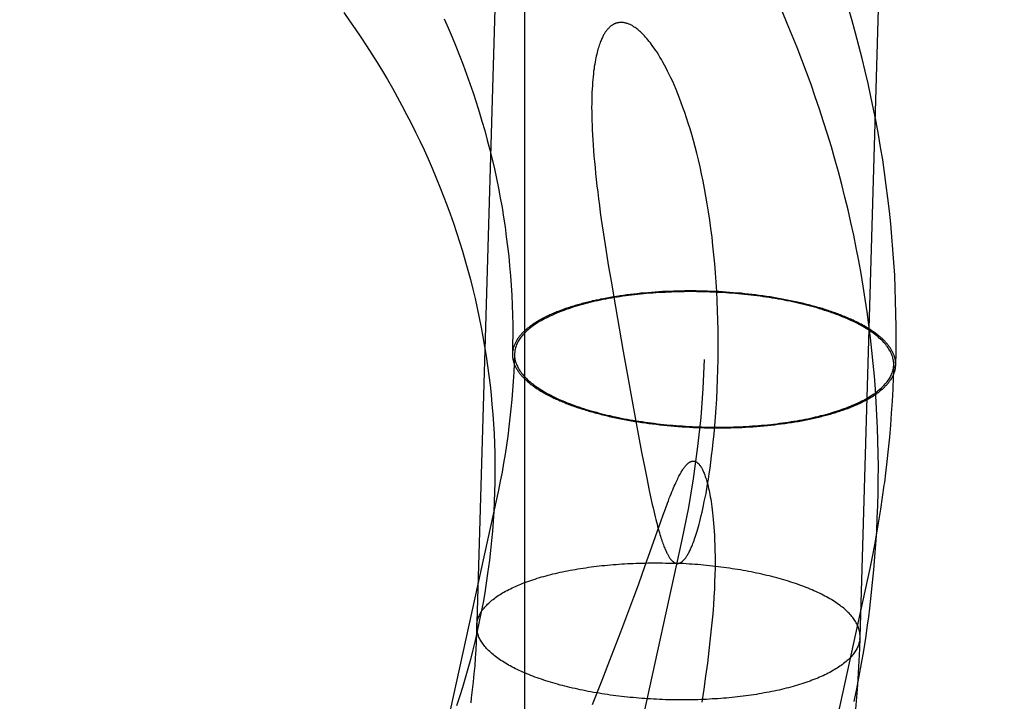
# Model space of a CAD drawing. Header units: inches. Extents: x 0 to 283, y 0 to 183.
# Tile 32 of 114: x 93.1432 to 93.2433, y 92.7479 to 92.8172. Entities that reach past the tile are written whole.
import ezdxf

# ---------------------------------------------------------------- set-up
doc = ezdxf.new("R2010")
doc.units = ezdxf.units.IN
doc.header["$LTSCALE"] = 15.583333
doc.header["$MEASUREMENT"] = 0
doc.linetypes.add('HIDDEN', pattern=[0.2, 0.1, -0.1])
doc.layers.add('DEFAULT_2', color=8, linetype='HIDDEN')

msp = doc.modelspace()

# ---------------------------------------------------------------- linework, layer by layer
at = {"layer": 'DEFAULT_2', "color": 8, "linetype": 'HIDDEN'}
for p, q in [((93.19452, 93.52355), (93.19452, 92.58386)), ((93.20254, 92.79539), (93.20277, 92.79385)), ((93.20277, 92.79385), (93.20303, 92.79224)), ((93.20303, 92.79224), (93.20331, 92.79058)), ((93.20331, 92.79058), (93.20375, 92.78799)), ((93.20388, 92.78905), (93.20354, 92.78899)), ((93.20423, 92.7891), (93.20388, 92.78905)), ((93.20457, 92.78915), (93.20423, 92.7891)), ((93.20492, 92.78919), (93.20457, 92.78915)), ((93.20527, 92.78924), (93.20492, 92.78919)), ((93.20563, 92.78928), (93.20527, 92.78924)), ((93.20598, 92.78932), (93.20563, 92.78928)), ((93.20634, 92.78936), (93.20598, 92.78932)), ((93.20671, 92.78939), (93.20634, 92.78936)), ((93.20707, 92.78942), (93.20671, 92.78939)), ((93.20744, 92.78945), (93.20707, 92.78942)), ((93.20781, 92.78948), (93.20744, 92.78945)), ((93.20818, 92.7895), (93.20781, 92.78948)), ((93.20855, 92.78953), (93.20818, 92.7895)), ((93.20893, 92.78954), (93.20855, 92.78953)), ((93.2093, 92.78956), (93.20893, 92.78954)), ((93.20968, 92.78957), (93.2093, 92.78956)), ((93.21006, 92.78958), (93.20968, 92.78957)), ((93.21044, 92.78959), (93.21006, 92.78958)), ((93.21082, 92.7896), (93.21044, 92.78959)), ((93.2112, 92.7896), (93.21082, 92.7896)), ((93.21158, 92.7896), (93.2112, 92.7896)), ((93.21196, 92.7896), (93.21158, 92.7896)), ((93.21234, 92.78959), (93.21196, 92.7896)), ((93.21273, 92.78958), (93.21234, 92.78959)), ((93.21311, 92.78957), (93.21273, 92.78958)), ((93.21349, 92.78956), (93.21311, 92.78957)), ((93.21387, 92.78954), (93.21349, 92.78956)), ((93.21426, 92.78953), (93.21387, 92.78954)), ((93.21464, 92.7895), (93.21426, 92.78953)), ((93.21502, 92.78948), (93.21464, 92.7895)), ((93.2154, 92.78945), (93.21502, 92.78948)), ((93.21578, 92.78942), (93.2154, 92.78945)), ((93.21615, 92.78939), (93.21578, 92.78942)), ((93.21653, 92.78936), (93.21615, 92.78939)), ((93.21691, 92.78932), (93.21653, 92.78936)), ((93.21728, 92.78928), (93.21691, 92.78932)), ((93.21765, 92.78924), (93.21728, 92.78928)), ((93.21802, 92.78919), (93.21765, 92.78924)), ((93.21839, 92.78915), (93.21802, 92.78919)), ((93.21875, 92.7891), (93.21839, 92.78915)), ((93.21912, 92.78904), (93.21875, 92.7891)), ((93.21948, 92.78899), (93.21912, 92.78904)), ((93.21984, 92.78893), (93.21948, 92.78899)), ((93.22019, 92.78887), (93.21984, 92.78893)), ((93.22054, 92.78881), (93.22019, 92.78887)), ((93.22089, 92.78874), (93.22054, 92.78881)), ((93.20375, 92.78799), (93.20455, 92.78343)), ((93.22124, 92.78868), (93.22089, 92.78874)), ((93.22158, 92.78861), (93.22124, 92.78868)), ((93.22192, 92.78854), (93.22158, 92.78861)), ((93.1933, 92.78346), (93.19328, 92.7832)), ((93.19351, 92.78345), (93.19349, 92.7832)), ((93.20455, 92.78343), (93.20587, 92.77615)), ((93.23204, 92.78183), (93.23206, 92.78207)), ((93.23225, 92.78182), (93.23227, 92.78207)), ((93.20363, 92.77674), (93.20397, 92.77667)), ((93.20397, 92.77667), (93.20431, 92.7766)), ((93.20431, 92.7766), (93.20466, 92.77653)), ((93.20466, 92.77653), (93.20501, 92.77647)), ((93.20501, 92.77647), (93.20536, 92.7764)), ((93.20536, 92.7764), (93.20572, 92.77634)), ((93.20572, 92.77634), (93.20608, 92.77629)), ((93.20587, 92.77615), (93.20642, 92.77321)), ((93.20608, 92.77629), (93.20644, 92.77623)), ((93.20644, 92.77623), (93.2068, 92.77618)), ((93.2068, 92.77618), (93.20716, 92.77613)), ((93.20716, 92.77613), (93.20753, 92.77608)), ((93.20753, 92.77608), (93.2079, 92.77604)), ((93.2079, 92.77604), (93.20827, 92.776)), ((93.20827, 92.776), (93.20865, 92.77596)), ((93.20865, 92.77596), (93.20902, 92.77592)), ((93.20902, 92.77592), (93.2094, 92.77588)), ((93.2094, 92.77588), (93.20978, 92.77585)), ((93.20978, 92.77585), (93.21015, 92.77582)), ((93.21015, 92.77582), (93.21053, 92.7758)), ((93.21053, 92.7758), (93.21091, 92.77577)), ((93.21091, 92.77577), (93.2113, 92.77575)), ((93.2113, 92.77575), (93.21168, 92.77573)), ((93.21663, 92.77573), (93.217, 92.77575)), ((93.217, 92.77575), (93.21737, 92.77577)), ((93.21737, 92.77577), (93.21775, 92.7758)), ((93.21775, 92.7758), (93.21811, 92.77582)), ((93.21811, 92.77582), (93.21848, 92.77585)), ((93.21848, 92.77585), (93.21885, 92.77588)), ((93.21885, 92.77588), (93.21921, 92.77592)), ((93.21921, 92.77592), (93.21957, 92.77595)), ((93.21957, 92.77595), (93.21993, 92.77599)), ((93.21993, 92.77599), (93.22028, 92.77604)), ((93.22028, 92.77604), (93.22063, 92.77608)), ((93.22063, 92.77608), (93.22098, 92.77613)), ((93.22098, 92.77613), (93.22133, 92.77618)), ((93.22133, 92.77618), (93.22167, 92.77623)), ((93.22167, 92.77623), (93.22201, 92.77629)), ((93.21168, 92.77573), (93.21206, 92.77572)), ((93.21206, 92.77572), (93.21244, 92.7757)), ((93.21244, 92.7757), (93.21283, 92.77569)), ((93.21283, 92.77569), (93.21321, 92.77568)), ((93.21321, 92.77568), (93.21359, 92.77568)), ((93.21359, 92.77568), (93.21397, 92.77568)), ((93.21397, 92.77568), (93.21435, 92.77568)), ((93.21435, 92.77568), (93.21474, 92.77568)), ((93.21474, 92.77568), (93.21512, 92.77568)), ((93.21512, 92.77568), (93.2155, 92.77569)), ((93.2155, 92.77569), (93.21587, 92.7757)), ((93.21587, 92.7757), (93.21625, 92.77572)), ((93.21625, 92.77572), (93.21663, 92.77573)), ((93.20642, 92.77321), (93.20677, 92.77142)), ((93.20677, 92.77142), (93.20697, 92.7704)), ((93.20697, 92.7704), (93.20716, 92.76948)), ((93.20716, 92.76948), (93.20734, 92.76865)), ((93.19167, 92.76844), (93.08432, 92.27936)), ((93.20734, 92.76865), (93.2075, 92.7679)), ((93.20837, 92.76616), (93.20861, 92.76684)), ((93.20861, 92.76684), (93.20884, 92.76745)), ((93.20693, 92.76204), (93.20837, 92.76616)), ((93.21052, 92.7643), (93.10317, 92.27522)), ((93.20652, 92.76091), (93.20693, 92.76204)), ((93.20609, 92.75971), (93.20652, 92.76091)), ((93.22936, 92.76016), (93.12202, 92.27108)), ((93.20562, 92.75845), (93.20609, 92.75971)), ((93.2043, 92.75493), (93.20562, 92.75845)), ((93.18965, 92.75555), (93.18967, 92.7558)), ((93.20337, 92.7525), (93.2043, 92.75493)), ((93.22862, 92.75416), (93.22864, 92.75441)), ((93.20241, 92.75003), (93.20337, 92.7525)), ((93.20142, 92.74755), (93.20241, 92.75003))]:
    msp.add_line(p, q, dxfattribs=at)
for points in [[(93.20432, 93.25699), (93.18963, 92.75475)], [(93.22771, 92.74266), (93.2278, 92.74342), (93.22795, 92.74464), (93.22808, 92.74586), (93.2282, 92.74708), (93.22831, 92.74831), (93.2284, 92.74953), (93.22848, 92.75076), (93.22855, 92.75199), (93.2286, 92.75321), (93.24331, 93.25615)], [(93.17613, 92.8179), (93.17672, 92.81707), (93.1773, 92.81624), (93.17787, 92.81539), (93.17843, 92.81454), (93.17898, 92.81369), (93.17952, 92.81283), (93.18005, 92.81196), (93.18056, 92.81109), (93.18107, 92.81022), (93.18156, 92.80933), (93.18204, 92.80845), (93.18251, 92.80755), (93.18298, 92.80666), (93.18342, 92.80575), (93.18386, 92.80485), (93.18429, 92.80394), (93.1847, 92.80302), (93.1851, 92.8021), (93.18549, 92.80117), (93.18587, 92.80024), (93.18624, 92.79931), (93.1866, 92.79837), (93.18694, 92.79743), (93.18727, 92.79649), (93.18759, 92.79554), (93.18789, 92.79459), (93.18819, 92.79364), (93.18847, 92.79268), (93.18874, 92.79172), (93.189, 92.79076), (93.18924, 92.78979), (93.18948, 92.78882), (93.1897, 92.78785), (93.1899, 92.78688), (93.1901, 92.7859), (93.19028, 92.78493), (93.19045, 92.78395), (93.19061, 92.78297), (93.19075, 92.78198), (93.19089, 92.781), (93.191, 92.78002), (93.19111, 92.77903), (93.1912, 92.77804), (93.19128, 92.77706), (93.19135, 92.77607), (93.19141, 92.77508), (93.19145, 92.77409), (93.19148, 92.7731), (93.19149, 92.77211), (93.1915, 92.77112), (93.19149, 92.77013), (93.19146, 92.76914), (93.19143, 92.76815), (93.19138, 92.76716), (93.19132, 92.76618), (93.19124, 92.76519), (93.19115, 92.76421), (93.19105, 92.76322), (93.19094, 92.76224), (93.19085, 92.76156)], [(93.22952, 92.75648), (93.22963, 92.75733), (93.22978, 92.75863), (93.22992, 92.75994), (93.23005, 92.76124), (93.23015, 92.76255), (93.23025, 92.76386), (93.23033, 92.76517), (93.23039, 92.76648), (93.23044, 92.76779), (93.23047, 92.7691), (93.23049, 92.77042), (93.2305, 92.77173), (93.23048, 92.77304), (93.23046, 92.77436), (93.23042, 92.77567), (93.23036, 92.77698), (93.23029, 92.7783), (93.2302, 92.77961), (93.2301, 92.78092), (93.22998, 92.78223), (93.22985, 92.78354), (93.2297, 92.78485), (93.22954, 92.78616), (93.22937, 92.78747), (93.22917, 92.78877), (93.22897, 92.79008), (93.22875, 92.79138), (93.22851, 92.79268), (93.22826, 92.79398), (93.22799, 92.79527), (93.22771, 92.79657), (93.22742, 92.79786), (93.2271, 92.79915), (93.22678, 92.80043), (93.22644, 92.80171), (93.22608, 92.80299), (93.22572, 92.80427), (93.22533, 92.80554), (93.22493, 92.80681), (93.22452, 92.80807), (93.22409, 92.80934), (93.22365, 92.81059), (93.22319, 92.81185), (93.22272, 92.8131), (93.22224, 92.81434), (93.22174, 92.81558), (93.22122, 92.81681), (93.2207, 92.81804)], [(93.23227, 92.78207), (93.2323, 92.78335), (93.23231, 92.78466), (93.23231, 92.78596), (93.23229, 92.78727), (93.23226, 92.78858), (93.23222, 92.78989), (93.23216, 92.79119), (93.23208, 92.7925), (93.23199, 92.79381), (93.23188, 92.79511), (93.23176, 92.79642), (93.23163, 92.79772), (93.23148, 92.79903), (93.23131, 92.80033), (93.23113, 92.80163), (93.23094, 92.80293), (93.23073, 92.80422), (93.23051, 92.80552), (93.23027, 92.80681), (93.23001, 92.8081), (93.22975, 92.80939), (93.22946, 92.81068), (93.22916, 92.81196), (93.22885, 92.81325), (93.22853, 92.81452), (93.22818, 92.8158), (93.22783, 92.81707), (93.22746, 92.81834)], [(93.18633, 92.81726), (93.18674, 92.81634), (93.18714, 92.81541), (93.18753, 92.81448), (93.1879, 92.81354), (93.18826, 92.8126), (93.18861, 92.81165), (93.18895, 92.8107), (93.18928, 92.80975), (93.18959, 92.80879), (93.18989, 92.80783), (93.19018, 92.80687), (93.19046, 92.8059), (93.19072, 92.80494), (93.19097, 92.80396), (93.19121, 92.80299), (93.19144, 92.80201), (93.19165, 92.80104), (93.19185, 92.80005), (93.19204, 92.79907), (93.19222, 92.79809), (93.19238, 92.7971), (93.19253, 92.79611), (93.19266, 92.79512), (93.19279, 92.79413), (93.1929, 92.79314), (93.19299, 92.79214), (93.19308, 92.79115), (93.19315, 92.79015), (93.19321, 92.78916), (93.19325, 92.78816), (93.19329, 92.78717), (93.19331, 92.78617), (93.19331, 92.78517), (93.1933, 92.78418), (93.19328, 92.7832)], [(93.21135, 92.80609), (93.21117, 92.80666), (93.21099, 92.80721), (93.21081, 92.80774), (93.21063, 92.80825), (93.21046, 92.80874), (93.21028, 92.80921), (93.2101, 92.80966), (93.20992, 92.81009), (93.20975, 92.8105), (93.20958, 92.81089), (93.2094, 92.81126), (93.20924, 92.81161), (93.20907, 92.81195), (93.20891, 92.81227), (93.20875, 92.81257), (93.20859, 92.81286), (93.20843, 92.81313), (93.20828, 92.81339), (93.20813, 92.81364), (93.20799, 92.81387), (93.20784, 92.81408), (93.20771, 92.81428), (93.20757, 92.81447), (93.20744, 92.81465), (93.20731, 92.81482), (93.20719, 92.81498), (93.20707, 92.81513), (93.20695, 92.81527), (93.20683, 92.8154), (93.20672, 92.81553), (93.20661, 92.81564), (93.20651, 92.81575), (93.2064, 92.81585), (93.2063, 92.81594), (93.20621, 92.81603), (93.20611, 92.81611), (93.20602, 92.81618), (93.20593, 92.81625), (93.20585, 92.81632), (93.20577, 92.81638), (93.20568, 92.81643), (93.20561, 92.81648), (93.20553, 92.81653), (93.20545, 92.81658), (93.20538, 92.81662), (93.20531, 92.81665), (93.20524, 92.81669), (93.20517, 92.81672), (93.20511, 92.81674), (93.20505, 92.81677), (93.20498, 92.81679), (93.20492, 92.81681), (93.20486, 92.81683), (93.20481, 92.81684), (93.20475, 92.81686), (93.20469, 92.81687), (93.20464, 92.81688), (93.20459, 92.81689), (93.20453, 92.8169), (93.20448, 92.8169), (93.20443, 92.8169), (93.20438, 92.81691), (93.20434, 92.81691), (93.20429, 92.81691), (93.20424, 92.8169), (93.2042, 92.8169), (93.20415, 92.8169), (93.2041, 92.81689), (93.20406, 92.81688), (93.20402, 92.81688), (93.20397, 92.81687), (93.20393, 92.81686), (93.20389, 92.81684), (93.20384, 92.81683), (93.2038, 92.81682), (93.20376, 92.8168), (93.20372, 92.81679), (93.20368, 92.81677), (93.20364, 92.81675), (93.2036, 92.81673), (93.20356, 92.81671), (93.20352, 92.81668), (93.20348, 92.81666), (93.20344, 92.81663), (93.20339, 92.81661), (93.20335, 92.81658), (93.20331, 92.81655), (93.20327, 92.81652), (93.20323, 92.81648), (93.20319, 92.81645), (93.20315, 92.81641), (93.20311, 92.81637), (93.20307, 92.81633), (93.20303, 92.81629), (93.20299, 92.81624), (93.20295, 92.81619), (93.2029, 92.81614), (93.20286, 92.81609), (93.20282, 92.81603), (93.20278, 92.81598), (93.20273, 92.81591), (93.20269, 92.81585), (93.20265, 92.81578), (93.2026, 92.81571), (93.20256, 92.81563), (93.20252, 92.81555), (93.20247, 92.81547), (93.20243, 92.81538), (93.20238, 92.81528), (93.20234, 92.81518), (93.20229, 92.81508), (93.20225, 92.81497), (93.2022, 92.81485), (93.20216, 92.81473), (93.20211, 92.8146), (93.20207, 92.81447), (93.20202, 92.81433), (93.20198, 92.81418), (93.20193, 92.81402), (93.20189, 92.81385), (93.20185, 92.81368), (93.20181, 92.81349), (93.20176, 92.8133), (93.20173, 92.8131), (93.20169, 92.81289), (93.20165, 92.81267), (93.20161, 92.81244), (93.20158, 92.8122), (93.20154, 92.81194), (93.20151, 92.81167), (93.20148, 92.81139), (93.20146, 92.8111), (93.20143, 92.81079), (93.20141, 92.81047), (93.20139, 92.81014), (93.20137, 92.80979), (93.20136, 92.80943), (93.20135, 92.80905), (93.20135, 92.80865), (93.20134, 92.80824), (93.20135, 92.80782), (93.20135, 92.80738), (93.20136, 92.80693), (93.20138, 92.80647), (93.2014, 92.80599), (93.20142, 92.80549), (93.20145, 92.80497), (93.20149, 92.80444), (93.20153, 92.80389), (93.20157, 92.80332), (93.20162, 92.80275), (93.20168, 92.80216), (93.20174, 92.80155), (93.20181, 92.80093), (93.20188, 92.8003), (93.20196, 92.79964), (93.20204, 92.79898), (93.20213, 92.79829), (93.20222, 92.79759), (93.20232, 92.79687), (93.20254, 92.79539)], [(93.21005, 92.76189), (93.21007, 92.76189), (93.21009, 92.76189), (93.21011, 92.7619), (93.21013, 92.7619), (93.21015, 92.7619), (93.21017, 92.7619), (93.21019, 92.76191), (93.21021, 92.76191), (93.21024, 92.76192), (93.21026, 92.76192), (93.21028, 92.76193), (93.2103, 92.76194), (93.21032, 92.76195), (93.21035, 92.76196), (93.21037, 92.76197), (93.2104, 92.76198), (93.21042, 92.762), (93.21045, 92.76201), (93.21047, 92.76203), (93.2105, 92.76205), (93.21053, 92.76207), (93.21056, 92.76209), (93.21059, 92.76212), (93.21062, 92.76215), (93.21065, 92.76218), (93.21069, 92.76221), (93.21072, 92.76225), (93.21076, 92.76228), (93.21079, 92.76233), (93.21083, 92.76237), (93.21087, 92.76242), (93.21091, 92.76248), (93.21095, 92.76253), (93.21099, 92.76259), (93.21103, 92.76266), (93.21108, 92.76273), (93.21112, 92.76281), (93.21117, 92.76289), (93.21121, 92.76297), (93.21126, 92.76306), (93.21131, 92.76316), (93.21136, 92.76327), (93.21141, 92.76338), (93.21147, 92.7635), (93.21152, 92.76363), (93.21158, 92.76377), (93.21164, 92.76391), (93.21169, 92.76406), (93.21175, 92.76422), (93.21181, 92.76439), (93.21188, 92.76457), (93.21194, 92.76476), (93.212, 92.76497), (93.21207, 92.76518), (93.21213, 92.76541), (93.2122, 92.76565), (93.21227, 92.7659), (93.21234, 92.76617), (93.21242, 92.76646), (93.21249, 92.76676), (93.21257, 92.76709), (93.21264, 92.76743), (93.21272, 92.76779), (93.2128, 92.76818), (93.21288, 92.76859), (93.21297, 92.76902), (93.21305, 92.76948), (93.21313, 92.76996), (93.21321, 92.77047), (93.2133, 92.77101), (93.21338, 92.77158), (93.21346, 92.77218), (93.21354, 92.77283), (93.21363, 92.77352), (93.21371, 92.77426), (93.21379, 92.77505), (93.21386, 92.77588), (93.21394, 92.77675), (93.214, 92.77767), (93.21406, 92.77863), (93.21411, 92.77961), (93.21415, 92.78061), (93.21418, 92.78162), (93.2142, 92.78263), (93.21421, 92.78364), (93.21421, 92.78464), (93.2142, 92.78564), (93.21418, 92.78663), (93.21415, 92.78761), (93.21411, 92.78858), (93.21406, 92.78955), (93.214, 92.7905), (93.21394, 92.79144), (93.21386, 92.79237), (93.21377, 92.79329), (93.21368, 92.79419), (93.21358, 92.79508), (93.21347, 92.79595), (93.21335, 92.7968), (93.21322, 92.79764), (93.21309, 92.79845), (93.21296, 92.79925), (93.21281, 92.80002), (93.21267, 92.80078), (93.21251, 92.80152), (93.21236, 92.80223), (93.21219, 92.80293), (93.21203, 92.8036), (93.21186, 92.80425), (93.21169, 92.80489), (93.21152, 92.8055), (93.21135, 92.80609)], [(93.20354, 92.78899), (93.20338, 92.78896), (93.20321, 92.78893), (93.20304, 92.7889), (93.20288, 92.78887), (93.20271, 92.78884), (93.20255, 92.78881), (93.20239, 92.78878), (93.20223, 92.78875), (93.20207, 92.78871), (93.20191, 92.78868), (93.20175, 92.78865), (93.20159, 92.78861), (93.20143, 92.78858), (93.20128, 92.78854), (93.20113, 92.7885), (93.20097, 92.78847), (93.20082, 92.78843), (93.20067, 92.78839), (93.20052, 92.78835), (93.20037, 92.78831), (93.20023, 92.78827), (93.20008, 92.78823), (93.19993, 92.78819), (93.19979, 92.78815), (93.19965, 92.78811), (93.19951, 92.78806), (93.19937, 92.78802), (93.19923, 92.78798), (93.19909, 92.78793), (93.19896, 92.78789), (93.19882, 92.78784), (93.19869, 92.7878), (93.19856, 92.78775), (93.19843, 92.78771), (93.1983, 92.78766), (93.19817, 92.78761), (93.19805, 92.78756), (93.19792, 92.78751), (93.1978, 92.78747), (93.19768, 92.78742), (93.19756, 92.78737), (93.19744, 92.78732), (93.19732, 92.78726), (93.1972, 92.78721), (93.19709, 92.78716), (93.19698, 92.78711), (93.19687, 92.78706), (93.19676, 92.787), (93.19665, 92.78695), (93.19654, 92.7869), (93.19644, 92.78684), (93.19633, 92.78679), (93.19623, 92.78673), (93.19613, 92.78668), (93.19603, 92.78662), (93.19593, 92.78656), (93.19584, 92.78651), (93.19575, 92.78645), (93.19565, 92.78639), (93.19556, 92.78634), (93.19547, 92.78628), (93.19539, 92.78622), (93.1953, 92.78616), (93.19522, 92.7861), (93.19513, 92.78604), (93.19505, 92.78598), (93.19497, 92.78592), (93.1949, 92.78586), (93.19482, 92.7858), (93.19475, 92.78574), (93.19468, 92.78568), (93.19461, 92.78562), (93.19454, 92.78555), (93.19447, 92.78549), (93.19441, 92.78543), (93.19434, 92.78537), (93.19428, 92.7853), (93.19422, 92.78524), (93.19416, 92.78518), (93.19411, 92.78511), (93.19405, 92.78505), (93.194, 92.78499), (93.19395, 92.78492), (93.1939, 92.78486), (93.19386, 92.78479), (93.19381, 92.78473), (93.19377, 92.78466), (93.19373, 92.7846), (93.19369, 92.78453), (93.19365, 92.78446), (93.19361, 92.7844), (93.19358, 92.78433), (93.19355, 92.78427), (93.19352, 92.7842), (93.19349, 92.78413), (93.19346, 92.78407), (93.19344, 92.784), (93.19341, 92.78393), (93.19339, 92.78386), (93.19337, 92.7838), (93.19336, 92.78373), (93.19334, 92.78366), (93.19333, 92.78359), (93.19331, 92.78353), (93.1933, 92.78346)], [(93.23206, 92.78207), (93.23206, 92.78217), (93.23206, 92.78229), (93.23205, 92.78241), (93.23204, 92.78252), (93.23201, 92.78264), (93.23199, 92.78275), (93.23196, 92.78287), (93.23192, 92.78299), (93.23188, 92.7831), (93.23183, 92.78322), (93.23178, 92.78334), (93.23172, 92.78345), (93.23165, 92.78357), (93.23158, 92.78368), (93.23151, 92.7838), (93.23143, 92.78391), (93.23134, 92.78403), (93.23125, 92.78414), (93.23116, 92.78425), (93.23105, 92.78437), (93.23095, 92.78448), (93.23084, 92.78459), (93.23072, 92.7847), (93.2306, 92.78481), (93.23047, 92.78492), (93.23034, 92.78503), (93.2302, 92.78514), (93.23006, 92.78525), (93.22991, 92.78536), (93.22976, 92.78546), (93.2296, 92.78557), (93.22944, 92.78567), (93.22927, 92.78578), (93.2291, 92.78588), (93.22893, 92.78598), (93.22875, 92.78608), (93.22856, 92.78618), (93.22837, 92.78628), (93.22818, 92.78638), (93.22798, 92.78648), (93.22778, 92.78657), (93.22757, 92.78667), (93.22736, 92.78676), (93.22714, 92.78686), (93.22693, 92.78695), (93.2267, 92.78704), (93.22647, 92.78713), (93.22624, 92.78721), (93.22601, 92.7873), (93.22577, 92.78739), (93.22553, 92.78747), (93.22528, 92.78755), (93.22503, 92.78763), (93.22478, 92.78771), (93.22452, 92.78779), (93.22426, 92.78787), (93.224, 92.78794), (93.22373, 92.78801), (93.22346, 92.78809), (93.22319, 92.78816), (93.22291, 92.78823), (93.22263, 92.78829), (93.22235, 92.78836), (93.22207, 92.78842), (93.22178, 92.78849), (93.22149, 92.78855), (93.2212, 92.7886), (93.22091, 92.78866), (93.22061, 92.78872), (93.22031, 92.78877), (93.22001, 92.78882), (93.21971, 92.78887), (93.2194, 92.78892), (93.21909, 92.78897), (93.21879, 92.78901), (93.21848, 92.78906), (93.21816, 92.7891), (93.21785, 92.78914), (93.21753, 92.78918), (93.21722, 92.78921), (93.2169, 92.78925), (93.21658, 92.78928), (93.21626, 92.78931), (93.21594, 92.78934), (93.21562, 92.78936), (93.2153, 92.78939), (93.21497, 92.78941), (93.21465, 92.78943), (93.21432, 92.78945), (93.214, 92.78946), (93.21367, 92.78948), (93.21335, 92.78949), (93.21302, 92.7895), (93.2127, 92.78951), (93.21237, 92.78952), (93.21205, 92.78952), (93.21172, 92.78953), (93.2114, 92.78953), (93.21107, 92.78953), (93.21075, 92.78952), (93.21042, 92.78952), (93.2101, 92.78951), (93.20978, 92.7895), (93.20946, 92.78949), (93.20914, 92.78948), (93.20882, 92.78946), (93.2085, 92.78945), (93.20818, 92.78943), (93.20787, 92.78941), (93.20755, 92.78939), (93.20724, 92.78936), (93.20693, 92.78934), (93.20662, 92.78931), (93.20631, 92.78928), (93.206, 92.78925), (93.2057, 92.78921), (93.2054, 92.78918), (93.2051, 92.78914), (93.2048, 92.7891), (93.2045, 92.78906), (93.20421, 92.78901), (93.20392, 92.78897), (93.20363, 92.78892), (93.20335, 92.78887), (93.20306, 92.78882), (93.20278, 92.78877), (93.20251, 92.78872), (93.20223, 92.78866), (93.20196, 92.7886), (93.20169, 92.78855), (93.20143, 92.78848), (93.20117, 92.78842), (93.20091, 92.78836), (93.20065, 92.78829), (93.2004, 92.78822), (93.20015, 92.78816), (93.19991, 92.78809), (93.19967, 92.78801), (93.19943, 92.78794), (93.1992, 92.78786), (93.19897, 92.78779), (93.19874, 92.78771), (93.19852, 92.78763), (93.1983, 92.78755), (93.19809, 92.78747), (93.19788, 92.78738), (93.19768, 92.7873), (93.19748, 92.78721), (93.19728, 92.78712), (93.19709, 92.78704), (93.1969, 92.78695), (93.19672, 92.78685), (93.19654, 92.78676), (93.19637, 92.78667), (93.1962, 92.78657), (93.19603, 92.78648), (93.19587, 92.78638), (93.19572, 92.78628), (93.19557, 92.78618), (93.19542, 92.78608), (93.19529, 92.78598), (93.19515, 92.78588), (93.19502, 92.78578), (93.1949, 92.78567), (93.19478, 92.78557), (93.19466, 92.78546), (93.19455, 92.78535), (93.19445, 92.78525), (93.19435, 92.78514), (93.19426, 92.78503), (93.19417, 92.78492), (93.19408, 92.78481), (93.19401, 92.7847), (93.19393, 92.78459), (93.19387, 92.78448), (93.19381, 92.78436), (93.19375, 92.78425), (93.1937, 92.78414), (93.19365, 92.78402), (93.19361, 92.78391), (93.19358, 92.7838), (93.19355, 92.78368), (93.19353, 92.78357), (93.19351, 92.78345)], [(93.23227, 92.78209), (93.23227, 92.78216), (93.23227, 92.78223), (93.23226, 92.78229), (93.23226, 92.78236), (93.23225, 92.78243), (93.23224, 92.7825), (93.23223, 92.78257), (93.23222, 92.78264), (93.23221, 92.7827), (93.23219, 92.78277), (93.23217, 92.78284), (93.23215, 92.78291), (93.23213, 92.78298), (93.2321, 92.78305), (93.23208, 92.78311), (93.23205, 92.78318), (93.23202, 92.78325), (93.23199, 92.78332), (93.23196, 92.78339), (93.23192, 92.78345), (93.23188, 92.78352), (93.23185, 92.78359), (93.23181, 92.78366), (93.23176, 92.78372), (93.23172, 92.78379), (93.23167, 92.78386), (93.23163, 92.78393), (93.23158, 92.78399), (93.23152, 92.78406), (93.23147, 92.78413), (93.23142, 92.78419), (93.23136, 92.78426), (93.2313, 92.78433), (93.23124, 92.78439), (93.23118, 92.78446), (93.23111, 92.78453), (93.23105, 92.78459), (93.23098, 92.78466), (93.23091, 92.78472), (93.23084, 92.78479), (93.23077, 92.78485), (93.23069, 92.78492), (93.23062, 92.78498), (93.23054, 92.78505), (93.23046, 92.78511), (93.23038, 92.78517), (93.23029, 92.78524), (93.23021, 92.7853), (93.23012, 92.78536), (93.23003, 92.78543), (93.22994, 92.78549), (93.22985, 92.78555), (93.22976, 92.78561), (93.22966, 92.78567), (93.22957, 92.78574), (93.22947, 92.7858), (93.22937, 92.78586), (93.22927, 92.78592), (93.22917, 92.78598), (93.22906, 92.78604), (93.22896, 92.7861), (93.22885, 92.78616), (93.22874, 92.78622), (93.22863, 92.78627), (93.22852, 92.78633), (93.2284, 92.78639), (93.22829, 92.78645), (93.22817, 92.7865), (93.22805, 92.78656), (93.22793, 92.78662), (93.22781, 92.78667), (93.22769, 92.78673), (93.22757, 92.78678), (93.22744, 92.78684), (93.22731, 92.78689), (93.22719, 92.78695), (93.22706, 92.787), (93.22693, 92.78705), (93.22679, 92.78711), (93.22666, 92.78716), (93.22653, 92.78721), (93.22639, 92.78726), (93.22625, 92.78731), (93.22611, 92.78736), (93.22597, 92.78741), (93.22583, 92.78746), (93.22569, 92.78751), (93.22554, 92.78756), (93.2254, 92.78761), (93.22525, 92.78766), (93.2251, 92.7877), (93.22496, 92.78775), (93.22481, 92.7878), (93.22465, 92.78784), (93.2245, 92.78789), (93.22435, 92.78793), (93.22419, 92.78798), (93.22404, 92.78802), (93.22388, 92.78806), (93.22372, 92.7881), (93.22357, 92.78815), (93.22341, 92.78819), (93.22324, 92.78823), (93.22308, 92.78827), (93.22292, 92.78831), (93.22276, 92.78835), (93.22259, 92.78839), (93.22242, 92.78843), (93.22226, 92.78846), (93.22192, 92.78854)], [(93.19349, 92.7832), (93.19346, 92.78227), (93.19341, 92.78134), (93.19336, 92.78041), (93.19329, 92.77948), (93.19322, 92.77855), (93.19313, 92.77763), (93.19303, 92.7767), (93.19292, 92.77578), (93.19285, 92.77515)], [(93.19328, 92.78319), (93.19328, 92.78312), (93.19329, 92.78305), (93.19329, 92.78298), (93.19329, 92.78291), (93.1933, 92.78285), (93.19331, 92.78278), (93.19332, 92.78271), (93.19333, 92.78264), (93.19335, 92.78257), (93.19336, 92.7825), (93.19338, 92.78243), (93.1934, 92.78237), (93.19342, 92.7823), (93.19345, 92.78223), (93.19347, 92.78216), (93.1935, 92.78209), (93.19353, 92.78203), (93.19356, 92.78196), (93.1936, 92.78189), (93.19363, 92.78182), (93.19367, 92.78175), (93.19371, 92.78169), (93.19375, 92.78162), (93.19379, 92.78155), (93.19383, 92.78148), (93.19388, 92.78142), (93.19393, 92.78135), (93.19398, 92.78128), (93.19403, 92.78121), (93.19408, 92.78115), (93.19414, 92.78108), (93.19419, 92.78101), (93.19425, 92.78095), (93.19431, 92.78088), (93.19438, 92.78082), (93.19444, 92.78075), (93.19451, 92.78068), (93.19457, 92.78062), (93.19464, 92.78055), (93.19471, 92.78049), (93.19479, 92.78042), (93.19486, 92.78036), (93.19494, 92.78029), (93.19501, 92.78023), (93.19509, 92.78017), (93.19518, 92.7801), (93.19526, 92.78004), (93.19534, 92.77998), (93.19543, 92.77991), (93.19552, 92.77985), (93.19561, 92.77979), (93.1957, 92.77972), (93.19579, 92.77966), (93.19589, 92.7796), (93.19598, 92.77954), (93.19608, 92.77948), (93.19618, 92.77942), (93.19628, 92.77936), (93.19639, 92.7793), (93.19649, 92.77924), (93.1966, 92.77918), (93.1967, 92.77912), (93.19681, 92.77906), (93.19692, 92.779), (93.19704, 92.77894), (93.19715, 92.77889), (93.19726, 92.77883), (93.19738, 92.77877), (93.1975, 92.77871), (93.19762, 92.77866), (93.19774, 92.7786), (93.19786, 92.77855), (93.19799, 92.77849), (93.19811, 92.77844), (93.19824, 92.77838), (93.19837, 92.77833), (93.1985, 92.77828), (93.19863, 92.77822), (93.19876, 92.77817), (93.19889, 92.77812), (93.19903, 92.77807), (93.19916, 92.77801), (93.1993, 92.77796), (93.19944, 92.77791), (93.19958, 92.77786), (93.19972, 92.77781), (93.19986, 92.77776), (93.20001, 92.77772), (93.20015, 92.77767), (93.2003, 92.77762), (93.20045, 92.77757), (93.2006, 92.77753), (93.20075, 92.77748), (93.2009, 92.77743), (93.20105, 92.77739), (93.2012, 92.77734), (93.20136, 92.7773), (93.20151, 92.77726), (93.20167, 92.77721), (93.20183, 92.77717), (93.20199, 92.77713), (93.20215, 92.77709), (93.20231, 92.77705), (93.20247, 92.77701), (93.20263, 92.77697), (93.2028, 92.77693), (93.20296, 92.77689), (93.20313, 92.77685), (93.20329, 92.77681), (93.20363, 92.77674)], [(93.19349, 92.7832), (93.19349, 92.7831), (93.19349, 92.78299), (93.1935, 92.78287), (93.19352, 92.78275), (93.19354, 92.78264), (93.19356, 92.78252), (93.1936, 92.7824), (93.19363, 92.78229), (93.19368, 92.78217), (93.19372, 92.78206), (93.19378, 92.78194), (93.19384, 92.78182), (93.1939, 92.78171), (93.19397, 92.78159), (93.19404, 92.78148), (93.19412, 92.78136), (93.19421, 92.78125), (93.1943, 92.78114), (93.1944, 92.78102), (93.1945, 92.78091), (93.1946, 92.7808), (93.19472, 92.78069), (93.19483, 92.78057), (93.19496, 92.78046), (93.19508, 92.78035), (93.19521, 92.78024), (93.19535, 92.78014), (93.19549, 92.78003), (93.19564, 92.77992), (93.19579, 92.77981), (93.19595, 92.77971), (93.19611, 92.7796), (93.19628, 92.7795), (93.19645, 92.7794), (93.19663, 92.77929), (93.19681, 92.77919), (93.19699, 92.77909), (93.19718, 92.77899), (93.19737, 92.77889), (93.19757, 92.7788), (93.19777, 92.7787), (93.19798, 92.77861), (93.19819, 92.77851), (93.19841, 92.77842), (93.19863, 92.77833), (93.19885, 92.77824), (93.19908, 92.77815), (93.19931, 92.77806), (93.19954, 92.77798), (93.19978, 92.77789), (93.20003, 92.77781), (93.20027, 92.77772), (93.20052, 92.77764), (93.20078, 92.77756), (93.20103, 92.77749), (93.20129, 92.77741), (93.20156, 92.77733), (93.20182, 92.77726), (93.20209, 92.77719), (93.20237, 92.77712), (93.20264, 92.77705), (93.20292, 92.77698), (93.2032, 92.77692), (93.20348, 92.77685), (93.20377, 92.77679), (93.20406, 92.77673), (93.20435, 92.77667), (93.20465, 92.77661), (93.20494, 92.77656), (93.20524, 92.7765), (93.20554, 92.77645), (93.20585, 92.7764), (93.20615, 92.77635), (93.20646, 92.77631), (93.20677, 92.77626), (93.20708, 92.77622), (93.20739, 92.77618), (93.2077, 92.77614), (93.20802, 92.7761), (93.20833, 92.77606), (93.20865, 92.77603), (93.20897, 92.776), (93.20929, 92.77597), (93.20961, 92.77594), (93.20993, 92.77591), (93.21026, 92.77589), (93.21058, 92.77587), (93.2109, 92.77585), (93.21123, 92.77583), (93.21155, 92.77581), (93.21188, 92.7758), (93.2122, 92.77578), (93.21253, 92.77577), (93.21286, 92.77576), (93.21318, 92.77576), (93.21351, 92.77575), (93.21383, 92.77575), (93.21416, 92.77575), (93.21448, 92.77575), (93.21481, 92.77575), (93.21513, 92.77576), (93.21545, 92.77576), (93.21577, 92.77577), (93.2161, 92.77578), (93.21642, 92.7758), (93.21674, 92.77581), (93.21705, 92.77583), (93.21737, 92.77585), (93.21769, 92.77587), (93.218, 92.77589), (93.21831, 92.77591), (93.21863, 92.77594), (93.21894, 92.77597), (93.21924, 92.776), (93.21955, 92.77603), (93.21985, 92.77606), (93.22016, 92.7761), (93.22045, 92.77614), (93.22075, 92.77618), (93.22105, 92.77622), (93.22134, 92.77626), (93.22163, 92.77631), (93.22192, 92.77635), (93.22221, 92.7764), (93.22249, 92.77645), (93.22277, 92.7765), (93.22305, 92.77656), (93.22332, 92.77661), (93.22359, 92.77667), (93.22386, 92.77673), (93.22412, 92.77679), (93.22439, 92.77685), (93.22464, 92.77692), (93.2249, 92.77698), (93.22515, 92.77705), (93.2254, 92.77712), (93.22564, 92.77719), (93.22589, 92.77726), (93.22612, 92.77734), (93.22636, 92.77741), (93.22658, 92.77749), (93.22681, 92.77757), (93.22703, 92.77764), (93.22725, 92.77773), (93.22746, 92.77781), (93.22767, 92.77789), (93.22788, 92.77798), (93.22808, 92.77806), (93.22827, 92.77815), (93.22846, 92.77824), (93.22865, 92.77833), (93.22883, 92.77842), (93.22901, 92.77851), (93.22919, 92.77861), (93.22936, 92.7787), (93.22952, 92.7788), (93.22968, 92.7789), (93.22983, 92.77899), (93.22998, 92.77909), (93.23013, 92.77919), (93.23027, 92.7793), (93.2304, 92.7794), (93.23053, 92.7795), (93.23066, 92.7796), (93.23078, 92.77971), (93.23089, 92.77982), (93.231, 92.77992), (93.2311, 92.78003), (93.2312, 92.78014), (93.2313, 92.78025), (93.23139, 92.78036), (93.23147, 92.78047), (93.23155, 92.78058), (93.23162, 92.78069), (93.23169, 92.7808), (93.23175, 92.78091), (93.2318, 92.78102), (93.23185, 92.78114), (93.2319, 92.78125), (93.23194, 92.78137), (93.23197, 92.78148), (93.232, 92.7816), (93.23203, 92.78171), (93.23204, 92.78183)], [(93.21278, 92.78264), (93.21265, 92.77968), (93.21243, 92.77673), (93.21212, 92.77378), (93.21167, 92.77048), (93.21118, 92.76757), (93.21052, 92.7643)], [(93.22201, 92.77629), (93.22218, 92.77631), (93.22234, 92.77634), (93.22251, 92.77637), (93.22268, 92.7764), (93.22284, 92.77643), (93.223, 92.77646), (93.22317, 92.7765), (93.22333, 92.77653), (93.22349, 92.77656), (93.22365, 92.7766), (93.2238, 92.77663), (93.22396, 92.77666), (93.22412, 92.7767), (93.22427, 92.77674), (93.22443, 92.77677), (93.22458, 92.77681), (93.22473, 92.77685), (93.22488, 92.77689), (93.22503, 92.77692), (93.22518, 92.77696), (93.22533, 92.777), (93.22547, 92.77704), (93.22562, 92.77708), (93.22576, 92.77713), (93.2259, 92.77717), (93.22604, 92.77721), (93.22618, 92.77725), (93.22632, 92.7773), (93.22646, 92.77734), (93.22659, 92.77739), (93.22673, 92.77743), (93.22686, 92.77748), (93.22699, 92.77752), (93.22712, 92.77757), (93.22725, 92.77762), (93.22738, 92.77766), (93.22751, 92.77771), (93.22763, 92.77776), (93.22775, 92.77781), (93.22788, 92.77786), (93.228, 92.77791), (93.22811, 92.77796), (93.22823, 92.77801), (93.22835, 92.77806), (93.22846, 92.77811), (93.22857, 92.77817), (93.22869, 92.77822), (93.2288, 92.77827), (93.2289, 92.77833), (93.22901, 92.77838), (93.22912, 92.77843), (93.22922, 92.77849), (93.22932, 92.77854), (93.22942, 92.7786), (93.22952, 92.77865), (93.22962, 92.77871), (93.22971, 92.77877), (93.22981, 92.77882), (93.2299, 92.77888), (93.22999, 92.77894), (93.23008, 92.779), (93.23017, 92.77906), (93.23025, 92.77912), (93.23034, 92.77917), (93.23042, 92.77923), (93.2305, 92.77929), (93.23058, 92.77935), (93.23065, 92.77941), (93.23073, 92.77947), (93.2308, 92.77954), (93.23088, 92.7796), (93.23095, 92.77966), (93.23101, 92.77972), (93.23108, 92.77978), (93.23115, 92.77985), (93.23121, 92.77991), (93.23127, 92.77997), (93.23133, 92.78003), (93.23139, 92.7801), (93.23144, 92.78016), (93.2315, 92.78023), (93.23155, 92.78029), (93.2316, 92.78035), (93.23165, 92.78042), (93.2317, 92.78048), (93.23174, 92.78055), (93.23179, 92.78061), (93.23183, 92.78068), (93.23187, 92.78075), (93.2319, 92.78081), (93.23194, 92.78088), (93.23197, 92.78094), (93.23201, 92.78101), (93.23204, 92.78108), (93.23207, 92.78114), (93.23209, 92.78121), (93.23212, 92.78128), (93.23214, 92.78134), (93.23216, 92.78141), (93.23218, 92.78148), (93.2322, 92.78155), (93.23221, 92.78161), (93.23223, 92.78168), (93.23224, 92.78175), (93.23225, 92.78182)], [(93.23206, 92.78207), (93.23202, 92.78085), (93.23197, 92.77962), (93.2319, 92.77839), (93.23182, 92.77717), (93.23172, 92.77594), (93.23162, 92.77472), (93.2315, 92.7735), (93.23137, 92.77227), (93.23122, 92.77106), (93.23111, 92.77013)], [(93.19285, 92.77515), (93.19281, 92.77485), (93.19268, 92.77393), (93.19253, 92.77301), (93.19238, 92.77209), (93.19222, 92.77118), (93.19205, 92.77026), (93.19186, 92.76935), (93.19167, 92.76844)], [(93.20884, 92.76745), (93.20905, 92.76801), (93.20914, 92.76827), (93.20924, 92.76852), (93.20933, 92.76875), (93.20942, 92.76897), (93.2095, 92.76918), (93.20959, 92.76938), (93.20967, 92.76957), (93.20974, 92.76975), (93.20982, 92.76992), (93.20989, 92.77008), (93.20996, 92.77023), (93.21002, 92.77037), (93.21009, 92.77051), (93.21015, 92.77064), (93.21022, 92.77076), (93.21028, 92.77087), (93.21034, 92.77098), (93.2104, 92.77109), (93.21045, 92.77118), (93.2105, 92.77127), (93.21056, 92.77136), (93.21061, 92.77143), (93.21066, 92.77151), (93.2107, 92.77158), (93.21075, 92.77164), (93.2108, 92.7717), (93.21084, 92.77176), (93.21089, 92.77181), (93.21093, 92.77186), (93.21097, 92.77191), (93.21101, 92.77195), (93.21105, 92.77199), (93.21109, 92.77202), (93.21112, 92.77205), (93.21116, 92.77208), (93.21119, 92.77211), (93.21122, 92.77213), (93.21125, 92.77216), (93.21129, 92.77218), (93.21132, 92.77219), (93.21134, 92.77221), (93.21137, 92.77222), (93.2114, 92.77224), (93.21143, 92.77225), (93.21145, 92.77226), (93.21148, 92.77227), (93.2115, 92.77228), (93.21153, 92.77228), (93.21155, 92.77229), (93.21157, 92.77229), (93.2116, 92.77229), (93.21162, 92.7723), (93.21164, 92.7723), (93.21167, 92.7723), (93.21169, 92.7723), (93.21171, 92.7723), (93.21173, 92.7723), (93.21175, 92.77229), (93.21178, 92.77229), (93.2118, 92.77229), (93.21182, 92.77228), (93.21184, 92.77227), (93.21187, 92.77227), (93.21189, 92.77226), (93.21191, 92.77225), (93.21193, 92.77224), (93.21196, 92.77223), (93.21198, 92.77221), (93.21201, 92.7722), (93.21203, 92.77218), (93.21206, 92.77216), (93.21208, 92.77214), (93.21211, 92.77212), (93.21214, 92.7721), (93.21217, 92.77207), (93.2122, 92.77205), (93.21223, 92.77201), (93.21226, 92.77198), (93.21229, 92.77194), (93.21232, 92.7719), (93.21236, 92.77185), (93.21239, 92.77181), (93.21243, 92.77175), (93.21246, 92.7717), (93.2125, 92.77164), (93.21254, 92.77157), (93.21257, 92.7715), (93.21261, 92.77143), (93.21265, 92.77135), (93.21269, 92.77127), (93.21273, 92.77118), (93.21277, 92.77108), (93.21281, 92.77098), (93.21285, 92.77087), (93.21289, 92.77075), (93.21293, 92.77063), (93.21298, 92.7705), (93.21302, 92.77036), (93.21306, 92.77021), (93.21311, 92.77005), (93.21315, 92.76988), (93.21319, 92.7697), (93.21324, 92.76952), (93.21328, 92.76932), (93.21332, 92.76912), (93.21336, 92.76891), (93.2134, 92.76868), (93.21345, 92.76844), (93.21349, 92.76819), (93.21353, 92.76793), (93.21357, 92.76765), (93.2136, 92.76735), (93.21364, 92.76704), (93.21368, 92.76671), (93.21371, 92.76636), (93.21374, 92.76599), (93.21377, 92.7656), (93.2138, 92.76518), (93.21383, 92.76473), (93.21385, 92.76425), (93.21387, 92.76374), (93.21388, 92.76321), (93.21389, 92.76264), (93.21389, 92.76203), (93.21389, 92.7614), (93.21388, 92.76073), (93.21385, 92.76002), (93.21382, 92.75927), (93.21378, 92.75849), (93.21372, 92.75765), (93.21366, 92.75678)], [(93.23111, 92.77013), (93.23107, 92.76984), (93.2309, 92.76862), (93.23072, 92.76741), (93.23052, 92.76619), (93.23032, 92.76498), (93.2301, 92.76378), (93.22986, 92.76257), (93.22962, 92.76137), (93.22936, 92.76016)], [(93.2075, 92.7679), (93.20758, 92.76755), (93.20765, 92.76723), (93.20773, 92.76693), (93.2078, 92.76664), (93.20786, 92.76637), (93.20793, 92.76611), (93.20799, 92.76587), (93.20805, 92.76564), (93.20811, 92.76543), (93.20817, 92.76522), (93.20823, 92.76503), (93.20828, 92.76485), (93.20834, 92.76467), (93.20839, 92.76451), (93.20844, 92.76435), (93.20849, 92.7642), (93.20854, 92.76406), (93.20859, 92.76392), (93.20864, 92.76379), (93.20868, 92.76366), (93.20873, 92.76354), (93.20878, 92.76343), (93.20882, 92.76332), (93.20887, 92.76322), (93.20891, 92.76313), (93.20895, 92.76304), (93.209, 92.76295), (93.20904, 92.76287), (93.20908, 92.7628), (93.20912, 92.76272), (93.20916, 92.76266), (93.20919, 92.7626), (93.20923, 92.76254), (93.20927, 92.76248), (93.2093, 92.76243), (93.20934, 92.76238), (93.20937, 92.76234), (93.2094, 92.7623), (93.20944, 92.76226), (93.20947, 92.76223), (93.2095, 92.76219), (93.20953, 92.76216), (93.20956, 92.76213), (93.20959, 92.76211), (93.20961, 92.76209), (93.20964, 92.76206), (93.20966, 92.76204), (93.20969, 92.76203), (93.20971, 92.76201), (93.20974, 92.762), (93.20976, 92.76198), (93.20978, 92.76197), (93.20981, 92.76196), (93.20983, 92.76195), (93.20985, 92.76194), (93.20987, 92.76193), (93.20989, 92.76192), (93.20991, 92.76192), (93.20993, 92.76191), (93.20995, 92.76191), (93.20997, 92.7619), (93.20999, 92.7619), (93.21001, 92.7619), (93.21003, 92.7619), (93.21005, 92.76189)], [(93.18967, 92.7558), (93.18969, 92.75591), (93.18971, 92.75601), (93.18974, 92.75612), (93.18977, 92.75623), (93.1898, 92.75633), (93.18984, 92.75644), (93.18989, 92.75654), (93.18993, 92.75664), (93.18999, 92.75675), (93.19004, 92.75685), (93.19011, 92.75695), (93.19017, 92.75706), (93.19024, 92.75716), (93.19032, 92.75726), (93.1904, 92.75736), (93.19048, 92.75746), (93.19057, 92.75756), (93.19067, 92.75766), (93.19076, 92.75776), (93.19087, 92.75786), (93.19097, 92.75796), (93.19108, 92.75805), (93.1912, 92.75815), (93.19132, 92.75824), (93.19144, 92.75834), (93.19157, 92.75843), (93.1917, 92.75852), (93.19184, 92.75862), (93.19198, 92.75871), (93.19212, 92.7588), (93.19227, 92.75889), (93.19242, 92.75897), (93.19258, 92.75906), (93.19274, 92.75915), (93.1929, 92.75923), (93.19307, 92.75932), (93.19324, 92.7594), (93.19342, 92.75948), (93.19359, 92.75956), (93.19378, 92.75965), (93.19396, 92.75972), (93.19415, 92.7598), (93.19435, 92.75988), (93.19455, 92.75995), (93.19475, 92.76003), (93.19495, 92.7601), (93.19516, 92.76017), (93.19537, 92.76024), (93.19558, 92.76031), (93.1958, 92.76038), (93.19602, 92.76045), (93.19624, 92.76052), (93.19647, 92.76058), (93.1967, 92.76064), (93.19693, 92.7607), (93.19717, 92.76077), (93.1974, 92.76082), (93.19765, 92.76088), (93.19789, 92.76094), (93.19814, 92.76099), (93.19839, 92.76105), (93.19864, 92.7611), (93.19889, 92.76115), (93.19915, 92.7612), (93.19941, 92.76125), (93.19967, 92.76129), (93.19993, 92.76134), (93.2002, 92.76138), (93.20046, 92.76142), (93.20073, 92.76146), (93.20101, 92.7615), (93.20128, 92.76154), (93.20155, 92.76157), (93.20183, 92.7616), (93.20211, 92.76164), (93.20239, 92.76167), (93.20267, 92.7617), (93.20296, 92.76172), (93.20324, 92.76175), (93.20353, 92.76177), (93.20382, 92.7618), (93.20411, 92.76182), (93.2044, 92.76184), (93.20469, 92.76186), (93.20498, 92.76187), (93.20528, 92.76189), (93.20557, 92.7619), (93.20587, 92.76191), (93.20616, 92.76192), (93.20646, 92.76193), (93.20676, 92.76193), (93.20706, 92.76194), (93.20735, 92.76194), (93.20765, 92.76194), (93.20795, 92.76194), (93.20825, 92.76194), (93.20855, 92.76194), (93.20885, 92.76193), (93.20915, 92.76193), (93.20945, 92.76192), (93.20975, 92.76191), (93.21005, 92.76189)], [(93.22864, 92.75441), (93.22864, 92.75448), (93.22864, 92.75459), (93.22863, 92.75469), (93.22862, 92.7548), (93.2286, 92.75491), (93.22858, 92.75502), (93.22856, 92.75512), (93.22853, 92.75523), (93.22849, 92.75534), (93.22845, 92.75544), (93.22841, 92.75555), (93.22836, 92.75566), (93.22831, 92.75576), (93.22825, 92.75587), (93.22819, 92.75598), (93.22812, 92.75608), (93.22805, 92.75619), (93.22798, 92.75629), (93.2279, 92.7564), (93.22781, 92.7565), (93.22772, 92.75661), (93.22763, 92.75671), (93.22753, 92.75682), (93.22743, 92.75692), (93.22733, 92.75702), (93.22721, 92.75712), (93.2271, 92.75723), (93.22698, 92.75733), (93.22686, 92.75743), (93.22673, 92.75753), (93.2266, 92.75763), (93.22646, 92.75773), (93.22632, 92.75783), (93.22618, 92.75792), (93.22603, 92.75802), (93.22588, 92.75812), (93.22572, 92.75821), (93.22556, 92.75831), (93.2254, 92.7584), (93.22523, 92.75849), (93.22506, 92.75858), (93.22488, 92.75868), (93.22471, 92.75877), (93.22452, 92.75886), (93.22434, 92.75894), (93.22415, 92.75903), (93.22395, 92.75912), (93.22376, 92.7592), (93.22356, 92.75929), (93.22335, 92.75937), (93.22315, 92.75946), (93.22293, 92.75954), (93.22272, 92.75962), (93.2225, 92.7597), (93.22228, 92.75978), (93.22206, 92.75985), (93.22183, 92.75993), (93.2216, 92.76), (93.22137, 92.76008), (93.22114, 92.76015), (93.2209, 92.76022), (93.22066, 92.76029), (93.22041, 92.76036), (93.22017, 92.76043), (93.21992, 92.76049), (93.21967, 92.76056), (93.21941, 92.76062), (93.21916, 92.76068), (93.2189, 92.76074), (93.21864, 92.7608), (93.21837, 92.76086), (93.21811, 92.76092), (93.21784, 92.76097), (93.21757, 92.76103), (93.2173, 92.76108), (93.21703, 92.76113), (93.21675, 92.76118), (93.21647, 92.76123), (93.21619, 92.76128), (93.21591, 92.76132), (93.21563, 92.76136), (93.21535, 92.76141), (93.21506, 92.76145), (93.21478, 92.76149), (93.21449, 92.76152), (93.2142, 92.76156), (93.21391, 92.76159), (93.21362, 92.76163), (93.21332, 92.76166), (93.21303, 92.76169), (93.21273, 92.76172), (93.21244, 92.76174), (93.21214, 92.76177), (93.21185, 92.76179), (93.21155, 92.76181), (93.21125, 92.76183), (93.21095, 92.76185), (93.21065, 92.76187), (93.21035, 92.76188), (93.21005, 92.76189)], [(93.19085, 92.76156), (93.19076, 92.76086), (93.19061, 92.75988), (93.19046, 92.7589), (93.19029, 92.75793), (93.1901, 92.75696), (93.18991, 92.75599), (93.1897, 92.75502), (93.18948, 92.75406), (93.18925, 92.7531), (93.189, 92.75214), (93.18874, 92.75118), (93.18847, 92.75023), (93.18819, 92.74928), (93.18789, 92.74834), (93.18758, 92.7474)], [(93.21366, 92.75678), (93.21354, 92.75555), (93.21341, 92.7543), (93.21327, 92.75303), (93.21311, 92.75174), (93.21293, 92.75043), (93.21274, 92.74911), (93.21253, 92.74778)], [(93.22805, 92.74785), (93.22831, 92.74914), (93.22856, 92.75043), (93.22879, 92.75172), (93.22901, 92.75301), (93.22922, 92.75431), (93.2294, 92.7556), (93.22952, 92.75648)], [(93.18963, 92.75475), (93.18959, 92.75393), (93.18955, 92.75312), (93.1895, 92.7523), (93.18944, 92.75149), (93.18937, 92.75067), (93.18929, 92.74986), (93.1892, 92.74905), (93.1891, 92.74824), (93.18904, 92.74773)], [(93.20824, 92.74807), (93.20794, 92.74808), (93.20764, 92.74809), (93.20734, 92.74811), (93.20704, 92.74813), (93.20674, 92.74815), (93.20645, 92.74817), (93.20615, 92.74819), (93.20585, 92.74822), (93.20556, 92.74825), (93.20526, 92.74827), (93.20497, 92.7483), (93.20468, 92.74833), (93.20438, 92.74837), (93.20409, 92.7484), (93.2038, 92.74844), (93.20352, 92.74848), (93.20323, 92.74851), (93.20294, 92.74855), (93.20266, 92.7486), (93.20238, 92.74864), (93.2021, 92.74869), (93.20182, 92.74873), (93.20154, 92.74878), (93.20127, 92.74883), (93.20099, 92.74888), (93.20072, 92.74893), (93.20045, 92.74899), (93.20018, 92.74904), (93.19992, 92.7491), (93.19965, 92.74916), (93.19939, 92.74922), (93.19913, 92.74928), (93.19888, 92.74934), (93.19862, 92.7494), (93.19837, 92.74947), (93.19812, 92.74953), (93.19788, 92.7496), (93.19763, 92.74967), (93.19739, 92.74974), (93.19716, 92.74981), (93.19692, 92.74988), (93.19669, 92.74996), (93.19646, 92.75003), (93.19623, 92.75011), (93.19601, 92.75019), (93.19579, 92.75026), (93.19557, 92.75034), (93.19536, 92.75042), (93.19515, 92.75051), (93.19494, 92.75059), (93.19474, 92.75067), (93.19454, 92.75076), (93.19434, 92.75084), (93.19414, 92.75093), (93.19395, 92.75102), (93.19377, 92.7511), (93.19359, 92.75119), (93.19341, 92.75128), (93.19323, 92.75138), (93.19306, 92.75147), (93.19289, 92.75156), (93.19273, 92.75166), (93.19257, 92.75175), (93.19241, 92.75185), (93.19226, 92.75194), (93.19211, 92.75204), (93.19197, 92.75214), (93.19183, 92.75223), (93.19169, 92.75233), (93.19156, 92.75243), (93.19143, 92.75253), (93.19131, 92.75263), (93.19119, 92.75273), (93.19108, 92.75284), (93.19097, 92.75294), (93.19086, 92.75304), (93.19076, 92.75314), (93.19066, 92.75325), (93.19057, 92.75335), (93.19048, 92.75346), (93.1904, 92.75356), (93.19032, 92.75367), (93.19024, 92.75377), (93.19017, 92.75388), (93.1901, 92.75398), (93.19004, 92.75409), (93.18998, 92.7542), (93.18993, 92.7543), (93.18988, 92.75441), (93.18984, 92.75452), (93.1898, 92.75462), (93.18977, 92.75473), (93.18974, 92.75484), (93.18971, 92.75495), (93.18969, 92.75505), (93.18967, 92.75516), (93.18966, 92.75527), (93.18966, 92.75537), (93.18965, 92.75548), (93.18965, 92.75554)], [(93.22862, 92.75416), (93.2286, 92.75405), (93.22858, 92.75395), (93.22855, 92.75384), (93.22852, 92.75374), (93.22849, 92.75363), (93.22845, 92.75353), (93.22841, 92.75342), (93.22836, 92.75332), (93.22831, 92.75321), (93.22825, 92.75311), (93.22819, 92.75301), (93.22812, 92.7529), (93.22805, 92.7528), (93.22797, 92.7527), (93.22789, 92.7526), (93.22781, 92.7525), (93.22772, 92.7524), (93.22763, 92.7523), (93.22753, 92.7522), (93.22743, 92.7521), (93.22732, 92.75201), (93.22721, 92.75191), (93.22709, 92.75181), (93.22697, 92.75172), (93.22685, 92.75162), (93.22672, 92.75153), (93.22659, 92.75144), (93.22646, 92.75135), (93.22632, 92.75125), (93.22617, 92.75116), (93.22602, 92.75107), (93.22587, 92.75099), (93.22572, 92.7509), (93.22556, 92.75081), (93.22539, 92.75073), (93.22522, 92.75064), (93.22505, 92.75056), (93.22488, 92.75048), (93.2247, 92.7504), (93.22451, 92.75032), (93.22433, 92.75024), (93.22414, 92.75016), (93.22394, 92.75008), (93.22375, 92.75001), (93.22355, 92.74993), (93.22334, 92.74986), (93.22313, 92.74979), (93.22292, 92.74972), (93.22271, 92.74965), (93.22249, 92.74958), (93.22227, 92.74951), (93.22205, 92.74945), (93.22182, 92.74938), (93.22159, 92.74932), (93.22136, 92.74926), (93.22113, 92.7492), (93.22089, 92.74914), (93.22065, 92.74908), (93.2204, 92.74902), (93.22016, 92.74897), (93.21991, 92.74891), (93.21966, 92.74886), (93.2194, 92.74881), (93.21914, 92.74876), (93.21889, 92.74872), (93.21862, 92.74867), (93.21836, 92.74863), (93.2181, 92.74858), (93.21783, 92.74854), (93.21756, 92.7485), (93.21729, 92.74846), (93.21701, 92.74843), (93.21674, 92.74839), (93.21646, 92.74836), (93.21618, 92.74832), (93.2159, 92.74829), (93.21562, 92.74826), (93.21533, 92.74824), (93.21505, 92.74821), (93.21476, 92.74819), (93.21447, 92.74816), (93.21418, 92.74814), (93.21389, 92.74812), (93.2136, 92.74811), (93.21331, 92.74809), (93.21302, 92.74807), (93.21272, 92.74806), (93.21243, 92.74805), (93.21213, 92.74804), (93.21183, 92.74803), (93.21153, 92.74803), (93.21124, 92.74802), (93.21094, 92.74802), (93.21064, 92.74802), (93.21034, 92.74802), (93.21004, 92.74802), (93.20974, 92.74802), (93.20944, 92.74803), (93.20914, 92.74804), (93.20884, 92.74804), (93.20854, 92.74805), (93.20824, 92.74807)]]:
    msp.add_lwpolyline(points, dxfattribs=at)

doc.saveas('drawing.dxf')
